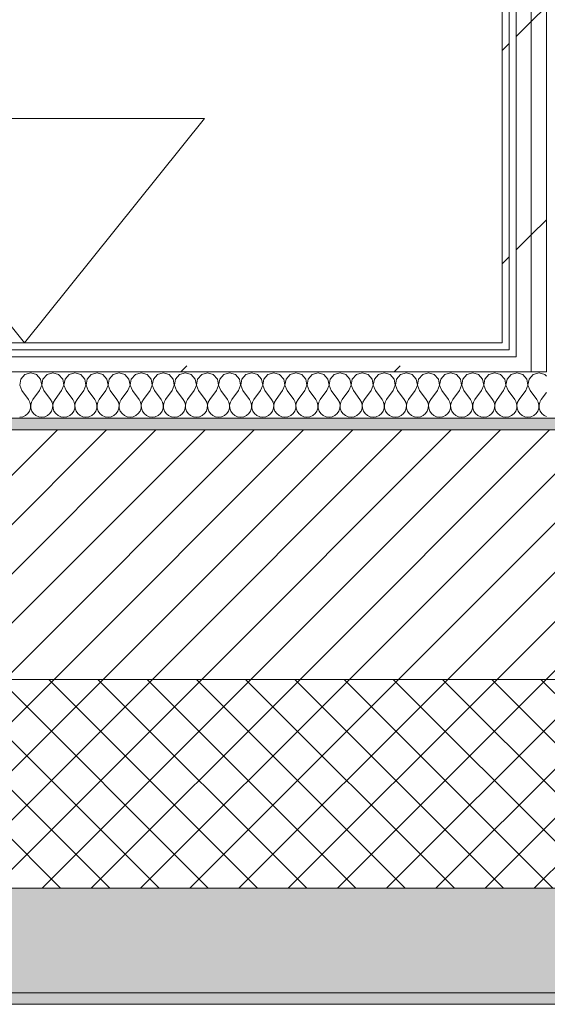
# Model space of a CAD drawing. Header units: millimetres. Extents: x -30280 to 22128, y -17757 to 4746.
# Tile 49 of 171: x -16552 to -16098, y -1699 to -851. Entities that reach past the tile are written whole.
import ezdxf

# ---------------------------------------------------------------- set-up
doc = ezdxf.new("R2010")
doc.units = ezdxf.units.MM
doc.header["$MEASUREMENT"] = 0
doc.linetypes.add('Wipeout_Contour', pattern=[1000, 0, -1000])
doc.layers.add('12_FAÇ_Façana', color=7, linetype='Continuous')
doc.layers.add('Nuevo_08_E_Envans secs', color=7, linetype='Continuous')
for name, color, linetype, lineweight, true_color in [('12_FAÇ_Façana_Pluma_Nº__102', 7, 'Continuous', 5, 0xcccccc), ('12_FAÇ_Façana_Pluma_Nº__174', 7, 'Continuous', 13, 0xe4ad2c), ('12_FAÇ_Façana_Pluma_Nº__176', 7, 'Continuous', 15, 0x93a0c6), ('Nuevo_08_E_Envans secs_Pluma_Nº__102', 7, 'Continuous', 5, 0xcccccc), ('Nuevo_08_E_Envans secs_Pluma_Nº__171', 171, 'Continuous', 13, 0xaaaaff), ('Nuevo_08_E_Envans secs_Pluma_Nº__177', 7, 'Continuous', 15, 0xf7e046)]:
    doc.layers.add(name, color=color, linetype=linetype, lineweight=lineweight, true_color=true_color)
for name, color, linetype, lineweight in [('12_FAÇ_Façana_Pluma_Nº__2', 8, 'Continuous', 5), ('12_FAÇ_Façana_Pluma_Nº__7', 7, 'Continuous', 5), ('Nuevo_01_2D_Acabats_Pluma_Nº__20', 1, 'Continuous', 5), ('Nuevo_08_E_Envans secs_Pluma_Nº__1', 7, 'Continuous', 5)]:
    doc.layers.add(name, color=color, linetype=linetype, lineweight=lineweight)
pattern_1 = [(45, (0, 0), (-183.8478, 183.8478), [195, -65]), (45, (7e-14, 183.85), (-183.8478, 183.8478), [195, -65])]

# ---------------------------------------------------------------- blocks, each defined once
blk = doc.blocks.new('Muro_12_1', base_point=(-16936.43, -1193.98))
at = {"layer": '12_FAÇ_Façana_Pluma_Nº__102', "linetype": 'Continuous', "lineweight": 0, "true_color": 0xe5e5e5}
for points in [[(-16936.43, -1688.98), (-14135.93, -1688.98), (-14135.93, -1598.98), (-16936.43, -1598.98)], [(-16936.43, -1698.98), (-14135.93, -1698.98), (-14135.93, -1688.98), (-16936.43, -1688.98)]]:
    blk.add_hatch(color=254, dxfattribs=at).paths.add_polyline_path(points)
at = {"layer": '12_FAÇ_Façana_Pluma_Nº__174', "linetype": 'Continuous', "lineweight": 13, "true_color": 0xe4ad2c}
h = blk.add_hatch(dxfattribs=at)
h.set_pattern_fill('SATE_Aislamiento_0001', color=42, style=0, pattern_type=2)
h.set_pattern_definition([(45, (0, 0), (-21.213203, 21.213203), []), (135, (0, 0), (21.213203, 21.213203), [])])
h.paths.add_polyline_path([(-16936.43, -1598.98), (-14135.93, -1598.98), (-14135.93, -1418.98), (-16936.43, -1418.98)])
at = {"layer": '12_FAÇ_Façana_Pluma_Nº__176', "linetype": 'Continuous', "lineweight": 0, "true_color": 0x495063}
blk.add_hatch(color=251, dxfattribs=at).paths.add_polyline_path([(-14135.93, -1193.98), (-16936.43, -1193.98), (-16936.43, -1203.98), (-14135.93, -1203.98)])
at = {"layer": '12_FAÇ_Façana_Pluma_Nº__2', "linetype": 'Continuous', "lineweight": 5}
h = blk.add_hatch(dxfattribs=at)
h.set_pattern_fill('Ceramic_0001', color=8, style=0, pattern_type=2)
h.set_pattern_definition([(45, (0, 0), (-21.213203, 21.213203), [])])
h.paths.add_polyline_path([(-16936.43, -1418.98), (-14135.93, -1418.98), (-14135.93, -1203.98), (-16936.43, -1203.98)])
at = {"layer": '12_FAÇ_Façana_Pluma_Nº__7', "color": 7, "linetype": 'Continuous', "lineweight": 5}
for p, q in [((-14135.93, -1203.98), (-16936.43, -1203.98)), ((-16936.43, -1418.98), (-14135.93, -1418.98)), ((-16936.43, -1598.98), (-14135.93, -1598.98)), ((-16936.43, -1688.98), (-14135.93, -1688.98))]:
    blk.add_line(p, q, dxfattribs=at)
at = {"layer": '12_FAÇ_Façana_Pluma_Nº__7', "color": 7, "linetype": 'Continuous', "lineweight": 5, "flags": 128}
for points in [[(-14135.93, -1193.98), (-16936.43, -1193.98)], [(-16936.43, -1698.98), (-14135.93, -1698.98)]]:
    blk.add_lwpolyline(points, dxfattribs=at)
blk = doc.blocks.new('Muro_71_1', base_point=(-16136.43, -1128.98))
at = {"layer": 'Nuevo_08_E_Envans secs_Pluma_Nº__1', "color": 7, "linetype": 'Continuous', "lineweight": 5, "flags": 128}
blk.add_lwpolyline([(-16028.43, -1193.98), (-16098.43, -1193.98)], dxfattribs=at)
at = {"color": 254, "linetype": 'Wipeout_Contour', "lineweight": 0, "ltscale": 64692.595851}
blk.add_wipeout([(-16136.43, -1128.98), (-16136.43, -1134.98), (-16130.43, -1134.98), (-16130.43, -1131.65)], dxfattribs=at).dxf.layer = 'Nuevo_08_E_Envans secs'
at = {"color": 254, "linetype": 'Wipeout_Contour', "lineweight": 0, "ltscale": 48490.996914}
blk.add_wipeout([(-16124.43, -1134.98), (-16122.95, -1134.98), (-16124.43, -1134.32)], dxfattribs=at).dxf.layer = 'Nuevo_08_E_Envans secs'
at = {"color": 254, "linetype": 'Wipeout_Contour', "lineweight": 0, "ltscale": 48452.87072}
blk.add_wipeout([(-16111.43, -1140.98), (-16109.48, -1140.98), (-16111.43, -1140.11)], dxfattribs=at).dxf.layer = 'Nuevo_08_E_Envans secs'
at = {"layer": 'Nuevo_08_E_Envans secs_Pluma_Nº__171', "linetype": 'Continuous', "lineweight": 13, "true_color": 0xaaaaff}
h = blk.add_hatch(dxfattribs=at)
h.set_pattern_fill('Panellat_HPL_0001', color=161, style=0, pattern_type=2)
h.set_pattern_definition(pattern_1)
h.paths.add_polyline_path([(-16136.43, -1128.98), (-16136.43, -1134.98), (-16130.43, -1134.98), (-16130.43, -1131.65)])
at = {"layer": 'Nuevo_08_E_Envans secs_Pluma_Nº__177', "linetype": 'Continuous', "lineweight": 15, "true_color": 0xf7e046}
h = blk.add_hatch(dxfattribs=at)
h.set_pattern_fill('Panellat_HPL_0001', color=53, style=0, pattern_type=2)
h.set_pattern_definition(pattern_1)
h.paths.add_polyline_path([(-16124.43, -1134.98), (-16122.95, -1134.98), (-16124.43, -1134.32)])
h = blk.add_hatch(dxfattribs=at)
h.set_pattern_fill('Panellat_HPL_0001', color=53, style=0, pattern_type=2)
h.set_pattern_definition(pattern_1)
h.paths.add_polyline_path([(-16111.43, -1140.98), (-16109.48, -1140.98), (-16111.43, -1140.11)])
at = {"color": 254, "linetype": 'Wipeout_Contour', "lineweight": 0, "ltscale": 48516.311401}
blk.add_wipeout([(-16136.43, -1128.98), (-16130.43, -1131.65), (-16130.43, -1128.98)], dxfattribs=at).dxf.layer = 'Nuevo_08_E_Envans secs'
at = {"color": 254, "linetype": 'Wipeout_Contour', "lineweight": 0, "ltscale": 80795.070388}
blk.add_wipeout([(-16124.43, -1140.98), (-16111.43, -1140.98), (-16111.43, -1140.11), (-16122.95, -1134.98), (-16124.43, -1134.98)], dxfattribs=at).dxf.layer = 'Nuevo_08_E_Envans secs'
at = {"layer": 'Nuevo_08_E_Envans secs_Pluma_Nº__171', "linetype": 'Continuous', "lineweight": 13, "true_color": 0xaaaaff}
h = blk.add_hatch(dxfattribs=at)
h.set_pattern_fill('Panellat_HPL_0001', color=161, style=0, pattern_type=2)
h.set_pattern_definition(pattern_1)
h.paths.add_polyline_path([(-16136.43, -1128.98), (-16130.43, -1131.65), (-16130.43, -1128.98)])
at = {"layer": 'Nuevo_08_E_Envans secs_Pluma_Nº__177', "linetype": 'Continuous', "lineweight": 15, "true_color": 0xf7e046}
h = blk.add_hatch(dxfattribs=at)
h.set_pattern_fill('Panellat_HPL_0001', color=53, style=0, pattern_type=2)
h.set_pattern_definition(pattern_1)
h.paths.add_polyline_path([(-16124.43, -1140.98), (-16111.43, -1140.98), (-16111.43, -1140.11), (-16122.95, -1134.98), (-16124.43, -1134.98)])
at = {"layer": 'Nuevo_08_E_Envans secs_Pluma_Nº__1', "color": 7, "linetype": 'Continuous', "lineweight": 5}
blk.add_line((-16136.43, -1134.98), (-16130.43, -1134.98), dxfattribs=at)
at = {"color": 254, "linetype": 'Wipeout_Contour', "lineweight": 0, "ltscale": 64762.135973}
blk.add_wipeout([(-16130.43, -1128.98), (-16130.43, 1554.85), (-16136.43, 1554.85), (-16136.43, -1128.98)], dxfattribs=at).dxf.layer = 'Nuevo_08_E_Envans secs'
at = {"color": 254, "linetype": 'Wipeout_Contour', "lineweight": 0, "ltscale": 80732.862526}
blk.add_wipeout([(-16111.43, -1153.98), (-16098.43, -1153.98), (-16098.43, -1145.89), (-16109.48, -1140.98), (-16111.43, -1140.98)], dxfattribs=at).dxf.layer = 'Nuevo_08_E_Envans secs'
at = {"layer": 'Nuevo_08_E_Envans secs_Pluma_Nº__171', "linetype": 'Continuous', "lineweight": 13, "true_color": 0xaaaaff}
h = blk.add_hatch(dxfattribs=at)
h.set_pattern_fill('Panellat_HPL_0001', color=161, style=0, pattern_type=2)
h.set_pattern_definition(pattern_1)
h.paths.add_polyline_path([(-16130.43, -1128.98), (-16130.43, 1554.85), (-16136.43, 1554.85), (-16136.43, -1128.98)])
at = {"layer": 'Nuevo_08_E_Envans secs_Pluma_Nº__177', "linetype": 'Continuous', "lineweight": 15, "true_color": 0xf7e046}
h = blk.add_hatch(dxfattribs=at)
h.set_pattern_fill('Panellat_HPL_0001', color=53, style=0, pattern_type=2)
h.set_pattern_definition(pattern_1)
h.paths.add_polyline_path([(-16111.43, -1153.98), (-16098.43, -1153.98), (-16098.43, -1145.89), (-16109.48, -1140.98), (-16111.43, -1140.98)])
at = {"layer": 'Nuevo_08_E_Envans secs_Pluma_Nº__1', "color": 7, "linetype": 'Continuous', "lineweight": 5}
for p, q in [((-16130.43, -1128.98), (-16130.43, 1554.85)), ((-16130.43, -1131.65), (-16130.43, -1128.98)), ((-16130.43, -1134.98), (-16130.43, -1131.65))]:
    blk.add_line(p, q, dxfattribs=at)
at = {"layer": 'Nuevo_08_E_Envans secs_Pluma_Nº__1', "color": 7, "linetype": 'Continuous', "lineweight": 5, "flags": 128}
blk.add_lwpolyline([(-16136.43, 1554.85), (-16136.43, -1128.98)], dxfattribs=at)
at = {"color": 254, "linetype": 'Wipeout_Contour', "lineweight": 0, "ltscale": 64634.907415}
blk.add_wipeout([(-16124.43, -1153.98), (-16111.43, -1153.98), (-16111.43, -1140.98), (-16124.43, -1140.98)], dxfattribs=at).dxf.layer = 'Nuevo_08_E_Envans secs'
at = {"layer": 'Nuevo_08_E_Envans secs_Pluma_Nº__177', "linetype": 'Continuous', "lineweight": 15, "true_color": 0xf7e046}
h = blk.add_hatch(dxfattribs=at)
h.set_pattern_fill('Panellat_HPL_0001', color=53, style=0, pattern_type=2)
h.set_pattern_definition(pattern_1)
h.paths.add_polyline_path([(-16124.43, -1153.98), (-16111.43, -1153.98), (-16111.43, -1140.98), (-16124.43, -1140.98)])
at = {"layer": 'Nuevo_08_E_Envans secs_Pluma_Nº__1', "color": 7, "linetype": 'Continuous', "lineweight": 5}
for p, q in [((-16124.43, -1153.98), (-16111.43, -1153.98)), ((-16111.43, -1153.98), (-16098.43, -1153.98))]:
    blk.add_line(p, q, dxfattribs=at)
at = {"color": 254, "linetype": 'Wipeout_Contour', "lineweight": 0, "ltscale": 64650.512803}
blk.add_wipeout([(-16098.43, -1145.89), (-16098.43, 1554.85), (-16111.43, 1554.85), (-16111.43, -1140.11)], dxfattribs=at).dxf.layer = 'Nuevo_08_E_Envans secs'
at = {"layer": 'Nuevo_08_E_Envans secs_Pluma_Nº__177', "linetype": 'Continuous', "lineweight": 15, "true_color": 0xf7e046}
h = blk.add_hatch(dxfattribs=at)
h.set_pattern_fill('Panellat_HPL_0001', color=53, style=0, pattern_type=2)
h.set_pattern_definition(pattern_1)
h.paths.add_polyline_path([(-16098.43, -1145.89), (-16098.43, 1554.85), (-16111.43, 1554.85), (-16111.43, -1140.11)])
at = {"layer": 'Nuevo_08_E_Envans secs_Pluma_Nº__1', "color": 7, "linetype": 'Continuous', "lineweight": 5}
for p, q in [((-16098.43, -1145.89), (-16098.43, 1554.85)), ((-16098.43, -1153.98), (-16098.43, -1145.89))]:
    blk.add_line(p, q, dxfattribs=at)
at = {"color": 254, "linetype": 'Wipeout_Contour', "lineweight": 0, "ltscale": 64701.510661}
blk.add_wipeout([(-16111.43, -1140.11), (-16111.43, 1554.85), (-16124.43, 1554.85), (-16124.43, -1134.32)], dxfattribs=at).dxf.layer = 'Nuevo_08_E_Envans secs'
at = {"layer": 'Nuevo_08_E_Envans secs_Pluma_Nº__177', "linetype": 'Continuous', "lineweight": 15, "true_color": 0xf7e046}
h = blk.add_hatch(dxfattribs=at)
h.set_pattern_fill('Panellat_HPL_0001', color=53, style=0, pattern_type=2)
h.set_pattern_definition(pattern_1)
h.paths.add_polyline_path([(-16111.43, -1140.11), (-16111.43, 1554.85), (-16124.43, 1554.85), (-16124.43, -1134.32)])
at = {"layer": 'Nuevo_08_E_Envans secs_Pluma_Nº__1', "color": 7, "linetype": 'Continuous', "lineweight": 5}
for p, q in [((-16124.43, -1134.32), (-16124.43, 1554.85)), ((-16111.43, -1140.11), (-16111.43, 1554.85)), ((-16124.43, -1134.98), (-16124.43, -1134.32)), ((-16124.43, -1140.98), (-16124.43, -1134.98)), ((-16130.43, -1140.98), (-16124.43, -1140.98)), ((-16111.43, -1140.98), (-16111.43, -1140.11)), ((-16111.43, -1153.98), (-16111.43, -1140.98))]:
    blk.add_line(p, q, dxfattribs=at)
blk = doc.blocks.new('*X438')
at = {"layer": 'Nuevo_08_E_Envans secs_Pluma_Nº__102', "color": 254, "linetype": 'Continuous', "lineweight": 5, "true_color": 0xcccccc}
for p, q in [((-16551.38, -1160.19), (-16552.34, -1165.31)), ((-16547.86, -1156.35), (-16551.38, -1160.19)), ((-16542.86, -1154.93), (-16547.86, -1156.35)), ((-16537.85, -1156.35), (-16542.86, -1154.93)), ((-16534.34, -1160.19), (-16537.85, -1156.35)), ((-16533.37, -1165.31), (-16534.34, -1160.19)), ((-16532.33, -1160.19), (-16533.29, -1165.31)), ((-16528.82, -1156.35), (-16532.33, -1160.19)), ((-16523.81, -1154.93), (-16528.82, -1156.35)), ((-16518.8, -1156.35), (-16523.81, -1154.93)), ((-16515.29, -1160.19), (-16518.8, -1156.35)), ((-16514.32, -1165.31), (-16515.29, -1160.19)), ((-16513.28, -1160.19), (-16514.25, -1165.31)), ((-16509.77, -1156.35), (-16513.28, -1160.19)), ((-16504.76, -1154.93), (-16509.77, -1156.35)), ((-16499.75, -1156.35), (-16504.76, -1154.93)), ((-16496.24, -1160.19), (-16499.75, -1156.35)), ((-16495.28, -1165.31), (-16496.24, -1160.19)), ((-16494.23, -1160.19), (-16495.2, -1165.31)), ((-16490.72, -1156.35), (-16494.23, -1160.19)), ((-16485.71, -1154.93), (-16490.72, -1156.35)), ((-16480.71, -1156.35), (-16485.71, -1154.93)), ((-16477.2, -1160.19), (-16480.71, -1156.35)), ((-16476.23, -1165.31), (-16477.2, -1160.19)), ((-16475.19, -1160.19), (-16476.15, -1165.31)), ((-16471.67, -1156.35), (-16475.19, -1160.19)), ((-16466.67, -1154.93), (-16471.67, -1156.35)), ((-16461.66, -1156.35), (-16466.67, -1154.93)), ((-16458.15, -1160.19), (-16461.66, -1156.35)), ((-16457.18, -1165.31), (-16458.15, -1160.19)), ((-16456.14, -1160.19), (-16457.1, -1165.31)), ((-16452.63, -1156.35), (-16456.14, -1160.19)), ((-16447.62, -1154.93), (-16452.63, -1156.35)), ((-16442.61, -1156.35), (-16447.62, -1154.93)), ((-16439.1, -1160.19), (-16442.61, -1156.35)), ((-16438.13, -1165.31), (-16439.1, -1160.19)), ((-16437.09, -1160.19), (-16438.06, -1165.31)), ((-16433.58, -1156.35), (-16437.09, -1160.19)), ((-16428.57, -1154.93), (-16433.58, -1156.35)), ((-16423.56, -1156.35), (-16428.57, -1154.93)), ((-16420.05, -1160.19), (-16423.56, -1156.35)), ((-16419.09, -1165.31), (-16420.05, -1160.19)), ((-16418.04, -1160.19), (-16419.01, -1165.31)), ((-16414.53, -1156.35), (-16418.04, -1160.19)), ((-16409.52, -1154.93), (-16414.53, -1156.35)), ((-16404.52, -1156.35), (-16409.52, -1154.93)), ((-16401.01, -1160.19), (-16404.52, -1156.35)), ((-16400.04, -1165.31), (-16401.01, -1160.19)), ((-16398.99, -1160.19), (-16399.96, -1165.31)), ((-16395.48, -1156.35), (-16398.99, -1160.19)), ((-16390.48, -1154.93), (-16395.48, -1156.35)), ((-16385.47, -1156.35), (-16390.48, -1154.93)), ((-16381.96, -1160.19), (-16385.47, -1156.35)), ((-16380.99, -1165.31), (-16381.96, -1160.19)), ((-16379.95, -1160.19), (-16380.91, -1165.31)), ((-16376.44, -1156.35), (-16379.95, -1160.19)), ((-16371.43, -1154.93), (-16376.44, -1156.35)), ((-16366.42, -1156.35), (-16371.43, -1154.93)), ((-16362.91, -1160.19), (-16366.42, -1156.35)), ((-16361.94, -1165.31), (-16362.91, -1160.19)), ((-16360.9, -1160.19), (-16361.87, -1165.31)), ((-16357.39, -1156.35), (-16360.9, -1160.19)), ((-16352.38, -1154.93), (-16357.39, -1156.35)), ((-16347.37, -1156.35), (-16352.38, -1154.93)), ((-16343.86, -1160.19), (-16347.37, -1156.35)), ((-16342.9, -1165.31), (-16343.86, -1160.19)), ((-16341.85, -1160.19), (-16342.82, -1165.31)), ((-16338.34, -1156.35), (-16341.85, -1160.19)), ((-16333.33, -1154.93), (-16338.34, -1156.35)), ((-16328.33, -1156.35), (-16333.33, -1154.93)), ((-16324.81, -1160.19), (-16328.33, -1156.35)), ((-16323.85, -1165.31), (-16324.81, -1160.19)), ((-16322.8, -1160.19), (-16323.77, -1165.31)), ((-16319.29, -1156.35), (-16322.8, -1160.19)), ((-16314.29, -1154.93), (-16319.29, -1156.35)), ((-16309.28, -1156.35), (-16314.29, -1154.93)), ((-16305.77, -1160.19), (-16309.28, -1156.35)), ((-16304.8, -1165.31), (-16305.77, -1160.19)), ((-16303.76, -1160.19), (-16304.72, -1165.31)), ((-16300.25, -1156.35), (-16303.76, -1160.19)), ((-16295.24, -1154.93), (-16300.25, -1156.35)), ((-16290.23, -1156.35), (-16295.24, -1154.93)), ((-16286.72, -1160.19), (-16290.23, -1156.35)), ((-16285.75, -1165.31), (-16286.72, -1160.19)), ((-16284.71, -1160.19), (-16285.68, -1165.31)), ((-16281.2, -1156.35), (-16284.71, -1160.19)), ((-16276.19, -1154.93), (-16281.2, -1156.35)), ((-16271.18, -1156.35), (-16276.19, -1154.93)), ((-16267.67, -1160.19), (-16271.18, -1156.35)), ((-16266.71, -1165.31), (-16267.67, -1160.19)), ((-16265.66, -1160.19), (-16266.63, -1165.31)), ((-16262.15, -1156.35), (-16265.66, -1160.19)), ((-16257.14, -1154.93), (-16262.15, -1156.35)), ((-16252.14, -1156.35), (-16257.14, -1154.93)), ((-16248.62, -1160.19), (-16252.14, -1156.35)), ((-16247.66, -1165.31), (-16248.62, -1160.19)), ((-16246.61, -1160.19), (-16247.58, -1165.31)), ((-16243.1, -1156.35), (-16246.61, -1160.19)), ((-16238.1, -1154.93), (-16243.1, -1156.35)), ((-16233.09, -1156.35), (-16238.1, -1154.93)), ((-16229.58, -1160.19), (-16233.09, -1156.35)), ((-16228.61, -1165.31), (-16229.58, -1160.19)), ((-16227.57, -1160.19), (-16228.53, -1165.31)), ((-16224.05, -1156.35), (-16227.57, -1160.19)), ((-16219.05, -1154.93), (-16224.05, -1156.35)), ((-16214.04, -1156.35), (-16219.05, -1154.93)), ((-16210.53, -1160.19), (-16214.04, -1156.35)), ((-16209.56, -1165.31), (-16210.53, -1160.19)), ((-16208.52, -1160.19), (-16209.49, -1165.31)), ((-16205.01, -1156.35), (-16208.52, -1160.19)), ((-16200, -1154.93), (-16205.01, -1156.35)), ((-16194.99, -1156.35), (-16200, -1154.93)), ((-16191.48, -1160.19), (-16194.99, -1156.35)), ((-16190.51, -1165.31), (-16191.48, -1160.19)), ((-16189.47, -1160.19), (-16190.44, -1165.31)), ((-16185.96, -1156.35), (-16189.47, -1160.19)), ((-16180.95, -1154.93), (-16185.96, -1156.35)), ((-16175.95, -1156.35), (-16180.95, -1154.93)), ((-16172.43, -1160.19), (-16175.95, -1156.35)), ((-16171.47, -1165.31), (-16172.43, -1160.19)), ((-16170.42, -1160.19), (-16171.39, -1165.31)), ((-16166.91, -1156.35), (-16170.42, -1160.19)), ((-16161.9, -1154.93), (-16166.91, -1156.35)), ((-16156.9, -1156.35), (-16161.9, -1154.93)), ((-16153.39, -1160.19), (-16156.9, -1156.35)), ((-16152.42, -1165.31), (-16153.39, -1160.19)), ((-16151.38, -1160.19), (-16152.34, -1165.31)), ((-16147.86, -1156.35), (-16151.38, -1160.19)), ((-16142.86, -1154.93), (-16147.86, -1156.35)), ((-16137.85, -1156.35), (-16142.86, -1154.93)), ((-16134.34, -1160.19), (-16137.85, -1156.35)), ((-16133.37, -1165.31), (-16134.34, -1160.19)), ((-16132.33, -1160.19), (-16133.29, -1165.31)), ((-16128.82, -1156.35), (-16132.33, -1160.19)), ((-16123.81, -1154.93), (-16128.82, -1156.35)), ((-16118.8, -1156.35), (-16123.81, -1154.93)), ((-16115.29, -1160.19), (-16118.8, -1156.35)), ((-16114.32, -1165.31), (-16115.29, -1160.19)), ((-16113.28, -1160.19), (-16114.25, -1165.31)), ((-16109.77, -1156.35), (-16113.28, -1160.19)), ((-16104.76, -1154.93), (-16109.77, -1156.35)), ((-16099.75, -1156.35), (-16104.76, -1154.93)), ((-16098.43, -1157.8), (-16099.75, -1156.35)), ((-16552.34, -1165.31), (-16550.48, -1170.17)), ((-16550.48, -1170.17), (-16544.76, -1177.79)), ((-16535.24, -1170.17), (-16540.95, -1177.79)), ((-16535.24, -1170.17), (-16533.37, -1165.31)), ((-16533.29, -1165.31), (-16531.43, -1170.17)), ((-16531.43, -1170.17), (-16525.71, -1177.79)), ((-16516.19, -1170.17), (-16521.9, -1177.79)), ((-16516.19, -1170.17), (-16514.32, -1165.31)), ((-16514.25, -1165.31), (-16512.38, -1170.17)), ((-16512.38, -1170.17), (-16506.67, -1177.79)), ((-16497.14, -1170.17), (-16502.86, -1177.79)), ((-16497.14, -1170.17), (-16495.28, -1165.31)), ((-16495.2, -1165.31), (-16493.33, -1170.17)), ((-16493.33, -1170.17), (-16487.62, -1177.79)), ((-16478.1, -1170.17), (-16483.81, -1177.79)), ((-16478.1, -1170.17), (-16476.23, -1165.31)), ((-16476.15, -1165.31), (-16474.29, -1170.17)), ((-16474.29, -1170.17), (-16468.57, -1177.79)), ((-16459.05, -1170.17), (-16464.76, -1177.79)), ((-16459.05, -1170.17), (-16457.18, -1165.31)), ((-16457.1, -1165.31), (-16455.24, -1170.17)), ((-16455.24, -1170.17), (-16449.52, -1177.79)), ((-16440, -1170.17), (-16445.71, -1177.79)), ((-16440, -1170.17), (-16438.13, -1165.31)), ((-16438.06, -1165.31), (-16436.19, -1170.17)), ((-16436.19, -1170.17), (-16430.48, -1177.79)), ((-16420.95, -1170.17), (-16426.67, -1177.79)), ((-16420.95, -1170.17), (-16419.09, -1165.31)), ((-16419.01, -1165.31), (-16417.14, -1170.17)), ((-16417.14, -1170.17), (-16411.43, -1177.79)), ((-16401.9, -1170.17), (-16407.62, -1177.79)), ((-16401.9, -1170.17), (-16400.04, -1165.31)), ((-16399.96, -1165.31), (-16398.1, -1170.17)), ((-16398.1, -1170.17), (-16392.38, -1177.79)), ((-16382.86, -1170.17), (-16388.57, -1177.79)), ((-16382.86, -1170.17), (-16380.99, -1165.31)), ((-16380.91, -1165.31), (-16379.05, -1170.17)), ((-16379.05, -1170.17), (-16373.33, -1177.79)), ((-16363.81, -1170.17), (-16369.52, -1177.79)), ((-16363.81, -1170.17), (-16361.94, -1165.31)), ((-16361.87, -1165.31), (-16360, -1170.17)), ((-16360, -1170.17), (-16354.29, -1177.79)), ((-16344.76, -1170.17), (-16350.48, -1177.79)), ((-16344.76, -1170.17), (-16342.9, -1165.31)), ((-16342.82, -1165.31), (-16340.95, -1170.17)), ((-16340.95, -1170.17), (-16335.24, -1177.79)), ((-16325.71, -1170.17), (-16331.43, -1177.79)), ((-16325.71, -1170.17), (-16323.85, -1165.31)), ((-16323.77, -1165.31), (-16321.9, -1170.17)), ((-16321.9, -1170.17), (-16316.19, -1177.79)), ((-16306.67, -1170.17), (-16312.38, -1177.79)), ((-16306.67, -1170.17), (-16304.8, -1165.31)), ((-16304.72, -1165.31), (-16302.86, -1170.17)), ((-16302.86, -1170.17), (-16297.14, -1177.79)), ((-16287.62, -1170.17), (-16293.33, -1177.79)), ((-16287.62, -1170.17), (-16285.75, -1165.31)), ((-16285.68, -1165.31), (-16283.81, -1170.17)), ((-16283.81, -1170.17), (-16278.1, -1177.79)), ((-16268.57, -1170.17), (-16274.29, -1177.79)), ((-16268.57, -1170.17), (-16266.71, -1165.31)), ((-16266.63, -1165.31), (-16264.76, -1170.17)), ((-16264.76, -1170.17), (-16259.05, -1177.79)), ((-16249.52, -1170.17), (-16255.24, -1177.79)), ((-16249.52, -1170.17), (-16247.66, -1165.31)), ((-16247.58, -1165.31), (-16245.71, -1170.17)), ((-16245.71, -1170.17), (-16240, -1177.79)), ((-16230.48, -1170.17), (-16236.19, -1177.79)), ((-16230.48, -1170.17), (-16228.61, -1165.31)), ((-16228.53, -1165.31), (-16226.67, -1170.17)), ((-16226.67, -1170.17), (-16220.95, -1177.79)), ((-16211.43, -1170.17), (-16217.14, -1177.79)), ((-16211.43, -1170.17), (-16209.56, -1165.31)), ((-16209.49, -1165.31), (-16207.62, -1170.17)), ((-16207.62, -1170.17), (-16201.9, -1177.79)), ((-16192.38, -1170.17), (-16198.1, -1177.79)), ((-16192.38, -1170.17), (-16190.51, -1165.31)), ((-16190.44, -1165.31), (-16188.57, -1170.17)), ((-16188.57, -1170.17), (-16182.86, -1177.79)), ((-16173.33, -1170.17), (-16179.05, -1177.79)), ((-16173.33, -1170.17), (-16171.47, -1165.31)), ((-16171.39, -1165.31), (-16169.52, -1170.17)), ((-16169.52, -1170.17), (-16163.81, -1177.79)), ((-16154.29, -1170.17), (-16160, -1177.79)), ((-16154.29, -1170.17), (-16152.42, -1165.31)), ((-16152.34, -1165.31), (-16150.48, -1170.17)), ((-16150.48, -1170.17), (-16144.76, -1177.79)), ((-16135.24, -1170.17), (-16140.95, -1177.79)), ((-16135.24, -1170.17), (-16133.37, -1165.31)), ((-16133.29, -1165.31), (-16131.43, -1170.17)), ((-16131.43, -1170.17), (-16125.71, -1177.79)), ((-16116.19, -1170.17), (-16121.9, -1177.79)), ((-16116.19, -1170.17), (-16114.32, -1165.31)), ((-16114.25, -1165.31), (-16112.38, -1170.17)), ((-16112.38, -1170.17), (-16106.67, -1177.79)), ((-16543.49, -1180.08), (-16544.76, -1177.79)), ((-16540.95, -1177.79), (-16542.22, -1180.08)), ((-16524.44, -1180.08), (-16525.71, -1177.79)), ((-16521.9, -1177.79), (-16523.18, -1180.08)), ((-16505.4, -1180.08), (-16506.67, -1177.79)), ((-16502.86, -1177.79), (-16504.13, -1180.08)), ((-16486.35, -1180.08), (-16487.62, -1177.79)), ((-16483.81, -1177.79), (-16485.08, -1180.08)), ((-16467.3, -1180.08), (-16468.57, -1177.79)), ((-16464.76, -1177.79), (-16466.03, -1180.08)), ((-16448.25, -1180.08), (-16449.52, -1177.79)), ((-16445.71, -1177.79), (-16446.99, -1180.08)), ((-16429.2, -1180.08), (-16430.48, -1177.79)), ((-16426.67, -1177.79), (-16427.94, -1180.08)), ((-16410.16, -1180.08), (-16411.43, -1177.79)), ((-16407.62, -1177.79), (-16408.89, -1180.08)), ((-16391.11, -1180.08), (-16392.38, -1177.79)), ((-16388.57, -1177.79), (-16389.84, -1180.08)), ((-16372.06, -1180.08), (-16373.33, -1177.79)), ((-16369.52, -1177.79), (-16370.8, -1180.08)), ((-16353.01, -1180.08), (-16354.29, -1177.79)), ((-16350.48, -1177.79), (-16351.75, -1180.08)), ((-16333.97, -1180.08), (-16335.24, -1177.79)), ((-16331.43, -1177.79), (-16332.7, -1180.08)), ((-16314.92, -1180.08), (-16316.19, -1177.79)), ((-16312.38, -1177.79), (-16313.65, -1180.08)), ((-16295.87, -1180.08), (-16297.14, -1177.79)), ((-16293.33, -1177.79), (-16294.6, -1180.08)), ((-16276.82, -1180.08), (-16278.1, -1177.79)), ((-16274.29, -1177.79), (-16275.56, -1180.08)), ((-16257.78, -1180.08), (-16259.05, -1177.79)), ((-16255.24, -1177.79), (-16256.51, -1180.08)), ((-16238.73, -1180.08), (-16240, -1177.79)), ((-16236.19, -1177.79), (-16237.46, -1180.08)), ((-16219.68, -1180.08), (-16220.95, -1177.79)), ((-16217.14, -1177.79), (-16218.41, -1180.08)), ((-16200.63, -1180.08), (-16201.9, -1177.79)), ((-16198.1, -1177.79), (-16199.37, -1180.08)), ((-16181.59, -1180.08), (-16182.86, -1177.79)), ((-16179.05, -1177.79), (-16180.32, -1180.08)), ((-16162.54, -1180.08), (-16163.81, -1177.79)), ((-16160, -1177.79), (-16161.27, -1180.08)), ((-16143.49, -1180.08), (-16144.76, -1177.79)), ((-16140.95, -1177.79), (-16142.22, -1180.08)), ((-16124.44, -1180.08), (-16125.71, -1177.79)), ((-16121.9, -1177.79), (-16123.18, -1180.08)), ((-16105.4, -1180.08), (-16106.67, -1177.79)), ((-16102.86, -1177.79), (-16104.13, -1180.08)), ((-16098.43, -1171.88), (-16102.86, -1177.79)), ((-16545.35, -1189.92), (-16543.86, -1187.76)), ((-16543.86, -1187.76), (-16543.02, -1185.27)), ((-16542.9, -1182.64), (-16543.49, -1180.08)), ((-16543.02, -1185.27), (-16542.9, -1182.64)), ((-16542.22, -1180.08), (-16542.82, -1182.64)), ((-16542.82, -1182.64), (-16542.69, -1185.27)), ((-16542.69, -1185.27), (-16541.85, -1187.76)), ((-16541.85, -1187.76), (-16540.36, -1189.92)), ((-16526.3, -1189.92), (-16524.81, -1187.76)), ((-16524.81, -1187.76), (-16523.98, -1185.27)), ((-16523.85, -1182.64), (-16524.44, -1180.08)), ((-16523.98, -1185.27), (-16523.85, -1182.64)), ((-16523.18, -1180.08), (-16523.77, -1182.64)), ((-16523.77, -1182.64), (-16523.64, -1185.27)), ((-16523.64, -1185.27), (-16522.8, -1187.76)), ((-16522.8, -1187.76), (-16521.32, -1189.92)), ((-16507.26, -1189.92), (-16505.77, -1187.76)), ((-16505.77, -1187.76), (-16504.93, -1185.27)), ((-16504.8, -1182.64), (-16505.4, -1180.08)), ((-16504.93, -1185.27), (-16504.8, -1182.64)), ((-16504.13, -1180.08), (-16504.72, -1182.64)), ((-16504.72, -1182.64), (-16504.6, -1185.27)), ((-16504.6, -1185.27), (-16503.76, -1187.76)), ((-16503.76, -1187.76), (-16502.27, -1189.92)), ((-16488.21, -1189.92), (-16486.72, -1187.76)), ((-16486.72, -1187.76), (-16485.88, -1185.27)), ((-16485.75, -1182.64), (-16486.35, -1180.08)), ((-16485.88, -1185.27), (-16485.75, -1182.64)), ((-16485.08, -1180.08), (-16485.68, -1182.64)), ((-16485.68, -1182.64), (-16485.55, -1185.27)), ((-16485.55, -1185.27), (-16484.71, -1187.76)), ((-16484.71, -1187.76), (-16483.22, -1189.92)), ((-16469.16, -1189.92), (-16467.67, -1187.76)), ((-16467.67, -1187.76), (-16466.83, -1185.27)), ((-16466.71, -1182.64), (-16467.3, -1180.08)), ((-16466.83, -1185.27), (-16466.71, -1182.64)), ((-16466.03, -1180.08), (-16466.63, -1182.64)), ((-16466.63, -1182.64), (-16466.5, -1185.27)), ((-16466.5, -1185.27), (-16465.66, -1187.76)), ((-16465.66, -1187.76), (-16464.17, -1189.92)), ((-16450.11, -1189.92), (-16448.62, -1187.76)), ((-16448.62, -1187.76), (-16447.78, -1185.27)), ((-16447.66, -1182.64), (-16448.25, -1180.08)), ((-16447.78, -1185.27), (-16447.66, -1182.64)), ((-16446.99, -1180.08), (-16447.58, -1182.64)), ((-16447.58, -1182.64), (-16447.45, -1185.27)), ((-16447.45, -1185.27), (-16446.61, -1187.76)), ((-16446.61, -1187.76), (-16445.13, -1189.92)), ((-16431.06, -1189.92), (-16429.58, -1187.76)), ((-16429.58, -1187.76), (-16428.74, -1185.27)), ((-16428.61, -1182.64), (-16429.2, -1180.08)), ((-16428.74, -1185.27), (-16428.61, -1182.64)), ((-16427.94, -1180.08), (-16428.53, -1182.64)), ((-16428.53, -1182.64), (-16428.41, -1185.27)), ((-16428.41, -1185.27), (-16427.57, -1187.76)), ((-16427.57, -1187.76), (-16426.08, -1189.92)), ((-16412.02, -1189.92), (-16410.53, -1187.76)), ((-16410.53, -1187.76), (-16409.69, -1185.27)), ((-16409.56, -1182.64), (-16410.16, -1180.08)), ((-16409.69, -1185.27), (-16409.56, -1182.64)), ((-16408.89, -1180.08), (-16409.49, -1182.64)), ((-16409.49, -1182.64), (-16409.36, -1185.27)), ((-16409.36, -1185.27), (-16408.52, -1187.76)), ((-16408.52, -1187.76), (-16407.03, -1189.92)), ((-16392.97, -1189.92), (-16391.48, -1187.76)), ((-16391.48, -1187.76), (-16390.64, -1185.27)), ((-16390.51, -1182.64), (-16391.11, -1180.08)), ((-16390.64, -1185.27), (-16390.51, -1182.64)), ((-16389.84, -1180.08), (-16390.44, -1182.64)), ((-16390.44, -1182.64), (-16390.31, -1185.27)), ((-16390.31, -1185.27), (-16389.47, -1187.76)), ((-16389.47, -1187.76), (-16387.98, -1189.92)), ((-16373.92, -1189.92), (-16372.43, -1187.76)), ((-16372.43, -1187.76), (-16371.59, -1185.27)), ((-16371.47, -1182.64), (-16372.06, -1180.08)), ((-16371.59, -1185.27), (-16371.47, -1182.64)), ((-16370.8, -1180.08), (-16371.39, -1182.64)), ((-16371.39, -1182.64), (-16371.26, -1185.27)), ((-16371.26, -1185.27), (-16370.42, -1187.76)), ((-16370.42, -1187.76), (-16368.94, -1189.92)), ((-16354.87, -1189.92), (-16353.39, -1187.76)), ((-16353.39, -1187.76), (-16352.55, -1185.27)), ((-16352.42, -1182.64), (-16353.01, -1180.08)), ((-16352.55, -1185.27), (-16352.42, -1182.64)), ((-16351.75, -1180.08), (-16352.34, -1182.64)), ((-16352.34, -1182.64), (-16352.22, -1185.27)), ((-16352.22, -1185.27), (-16351.38, -1187.76)), ((-16351.38, -1187.76), (-16349.89, -1189.92)), ((-16335.83, -1189.92), (-16334.34, -1187.76)), ((-16334.34, -1187.76), (-16333.5, -1185.27)), ((-16333.37, -1182.64), (-16333.97, -1180.08)), ((-16333.5, -1185.27), (-16333.37, -1182.64)), ((-16332.7, -1180.08), (-16333.29, -1182.64)), ((-16333.29, -1182.64), (-16333.17, -1185.27)), ((-16333.17, -1185.27), (-16332.33, -1187.76)), ((-16332.33, -1187.76), (-16330.84, -1189.92)), ((-16316.78, -1189.92), (-16315.29, -1187.76)), ((-16315.29, -1187.76), (-16314.45, -1185.27)), ((-16314.32, -1182.64), (-16314.92, -1180.08)), ((-16314.45, -1185.27), (-16314.32, -1182.64)), ((-16313.65, -1180.08), (-16314.25, -1182.64)), ((-16314.25, -1182.64), (-16314.12, -1185.27)), ((-16314.12, -1185.27), (-16313.28, -1187.76)), ((-16313.28, -1187.76), (-16311.79, -1189.92)), ((-16297.73, -1189.92), (-16296.24, -1187.76)), ((-16296.24, -1187.76), (-16295.4, -1185.27)), ((-16295.28, -1182.64), (-16295.87, -1180.08)), ((-16295.4, -1185.27), (-16295.28, -1182.64)), ((-16294.6, -1180.08), (-16295.2, -1182.64)), ((-16295.2, -1182.64), (-16295.07, -1185.27)), ((-16295.07, -1185.27), (-16294.23, -1187.76)), ((-16294.23, -1187.76), (-16292.74, -1189.92)), ((-16278.68, -1189.92), (-16277.2, -1187.76)), ((-16277.2, -1187.76), (-16276.36, -1185.27)), ((-16276.23, -1182.64), (-16276.82, -1180.08)), ((-16276.36, -1185.27), (-16276.23, -1182.64)), ((-16275.56, -1180.08), (-16276.15, -1182.64)), ((-16276.15, -1182.64), (-16276.02, -1185.27)), ((-16276.02, -1185.27), (-16275.19, -1187.76)), ((-16275.19, -1187.76), (-16273.7, -1189.92)), ((-16259.64, -1189.92), (-16258.15, -1187.76)), ((-16258.15, -1187.76), (-16257.31, -1185.27)), ((-16257.18, -1182.64), (-16257.78, -1180.08)), ((-16257.31, -1185.27), (-16257.18, -1182.64)), ((-16256.51, -1180.08), (-16257.1, -1182.64)), ((-16257.1, -1182.64), (-16256.98, -1185.27)), ((-16256.98, -1185.27), (-16256.14, -1187.76)), ((-16256.14, -1187.76), (-16254.65, -1189.92)), ((-16240.59, -1189.92), (-16239.1, -1187.76)), ((-16239.1, -1187.76), (-16238.26, -1185.27)), ((-16238.13, -1182.64), (-16238.73, -1180.08)), ((-16238.26, -1185.27), (-16238.13, -1182.64)), ((-16237.46, -1180.08), (-16238.06, -1182.64)), ((-16238.06, -1182.64), (-16237.93, -1185.27)), ((-16237.93, -1185.27), (-16237.09, -1187.76)), ((-16237.09, -1187.76), (-16235.6, -1189.92)), ((-16221.54, -1189.92), (-16220.05, -1187.76)), ((-16220.05, -1187.76), (-16219.21, -1185.27)), ((-16219.09, -1182.64), (-16219.68, -1180.08)), ((-16219.21, -1185.27), (-16219.09, -1182.64)), ((-16218.41, -1180.08), (-16219.01, -1182.64)), ((-16219.01, -1182.64), (-16218.88, -1185.27)), ((-16218.88, -1185.27), (-16218.04, -1187.76)), ((-16218.04, -1187.76), (-16216.55, -1189.92)), ((-16202.49, -1189.92), (-16201.01, -1187.76)), ((-16201.01, -1187.76), (-16200.17, -1185.27)), ((-16200.04, -1182.64), (-16200.63, -1180.08)), ((-16200.17, -1185.27), (-16200.04, -1182.64)), ((-16199.37, -1180.08), (-16199.96, -1182.64)), ((-16199.96, -1182.64), (-16199.83, -1185.27)), ((-16199.83, -1185.27), (-16198.99, -1187.76)), ((-16198.99, -1187.76), (-16197.51, -1189.92)), ((-16183.45, -1189.92), (-16181.96, -1187.76)), ((-16181.96, -1187.76), (-16181.12, -1185.27)), ((-16180.99, -1182.64), (-16181.59, -1180.08)), ((-16181.12, -1185.27), (-16180.99, -1182.64)), ((-16180.32, -1180.08), (-16180.91, -1182.64)), ((-16180.91, -1182.64), (-16180.79, -1185.27)), ((-16180.79, -1185.27), (-16179.95, -1187.76)), ((-16179.95, -1187.76), (-16178.46, -1189.92)), ((-16164.4, -1189.92), (-16162.91, -1187.76)), ((-16162.91, -1187.76), (-16162.07, -1185.27)), ((-16161.94, -1182.64), (-16162.54, -1180.08)), ((-16162.07, -1185.27), (-16161.94, -1182.64)), ((-16161.27, -1180.08), (-16161.87, -1182.64)), ((-16161.87, -1182.64), (-16161.74, -1185.27)), ((-16161.74, -1185.27), (-16160.9, -1187.76)), ((-16160.9, -1187.76), (-16159.41, -1189.92)), ((-16145.35, -1189.92), (-16143.86, -1187.76)), ((-16143.86, -1187.76), (-16143.02, -1185.27)), ((-16142.9, -1182.64), (-16143.49, -1180.08)), ((-16143.02, -1185.27), (-16142.9, -1182.64)), ((-16142.22, -1180.08), (-16142.82, -1182.64)), ((-16142.82, -1182.64), (-16142.69, -1185.27)), ((-16142.69, -1185.27), (-16141.85, -1187.76)), ((-16141.85, -1187.76), (-16140.36, -1189.92)), ((-16126.3, -1189.92), (-16124.81, -1187.76)), ((-16124.81, -1187.76), (-16123.98, -1185.27)), ((-16123.85, -1182.64), (-16124.44, -1180.08)), ((-16123.98, -1185.27), (-16123.85, -1182.64)), ((-16123.18, -1180.08), (-16123.77, -1182.64)), ((-16123.77, -1182.64), (-16123.64, -1185.27)), ((-16123.64, -1185.27), (-16122.8, -1187.76)), ((-16122.8, -1187.76), (-16121.32, -1189.92)), ((-16107.26, -1189.92), (-16105.77, -1187.76)), ((-16105.77, -1187.76), (-16104.93, -1185.27)), ((-16104.8, -1182.64), (-16105.4, -1180.08)), ((-16104.93, -1185.27), (-16104.8, -1182.64)), ((-16104.13, -1180.08), (-16104.72, -1182.64)), ((-16104.72, -1182.64), (-16104.6, -1185.27)), ((-16104.6, -1185.27), (-16103.76, -1187.76)), ((-16103.76, -1187.76), (-16102.27, -1189.92)), ((-16552.38, -1193.02), (-16549.78, -1192.66)), ((-16549.78, -1192.66), (-16547.37, -1191.6)), ((-16547.37, -1191.6), (-16545.35, -1189.92)), ((-16540.36, -1189.92), (-16538.34, -1191.6)), ((-16538.34, -1191.6), (-16535.94, -1192.66)), ((-16535.94, -1192.66), (-16533.33, -1193.02)), ((-16533.33, -1193.02), (-16530.73, -1192.66)), ((-16530.73, -1192.66), (-16528.33, -1191.6)), ((-16528.33, -1191.6), (-16526.3, -1189.92)), ((-16521.32, -1189.92), (-16519.29, -1191.6)), ((-16519.29, -1191.6), (-16516.89, -1192.66)), ((-16516.89, -1192.66), (-16514.29, -1193.02)), ((-16514.29, -1193.02), (-16511.68, -1192.66)), ((-16511.68, -1192.66), (-16509.28, -1191.6)), ((-16509.28, -1191.6), (-16507.26, -1189.92)), ((-16502.27, -1189.92), (-16500.25, -1191.6)), ((-16500.25, -1191.6), (-16497.84, -1192.66)), ((-16497.84, -1192.66), (-16495.24, -1193.02)), ((-16495.24, -1193.02), (-16492.64, -1192.66)), ((-16492.64, -1192.66), (-16490.23, -1191.6)), ((-16490.23, -1191.6), (-16488.21, -1189.92)), ((-16483.22, -1189.92), (-16481.2, -1191.6)), ((-16481.2, -1191.6), (-16478.79, -1192.66)), ((-16478.79, -1192.66), (-16476.19, -1193.02)), ((-16476.19, -1193.02), (-16473.59, -1192.66)), ((-16473.59, -1192.66), (-16471.18, -1191.6)), ((-16471.18, -1191.6), (-16469.16, -1189.92)), ((-16464.17, -1189.92), (-16462.15, -1191.6)), ((-16462.15, -1191.6), (-16459.75, -1192.66)), ((-16459.75, -1192.66), (-16457.14, -1193.02)), ((-16457.14, -1193.02), (-16454.54, -1192.66)), ((-16454.54, -1192.66), (-16452.14, -1191.6)), ((-16452.14, -1191.6), (-16450.11, -1189.92)), ((-16445.13, -1189.92), (-16443.1, -1191.6)), ((-16443.1, -1191.6), (-16440.7, -1192.66)), ((-16440.7, -1192.66), (-16438.1, -1193.02)), ((-16438.1, -1193.02), (-16435.49, -1192.66)), ((-16435.49, -1192.66), (-16433.09, -1191.6)), ((-16433.09, -1191.6), (-16431.06, -1189.92)), ((-16426.08, -1189.92), (-16424.05, -1191.6)), ((-16424.05, -1191.6), (-16421.65, -1192.66)), ((-16421.65, -1192.66), (-16419.05, -1193.02)), ((-16419.05, -1193.02), (-16416.45, -1192.66)), ((-16416.45, -1192.66), (-16414.04, -1191.6)), ((-16414.04, -1191.6), (-16412.02, -1189.92)), ((-16407.03, -1189.92), (-16405.01, -1191.6)), ((-16405.01, -1191.6), (-16402.6, -1192.66)), ((-16402.6, -1192.66), (-16400, -1193.02)), ((-16400, -1193.02), (-16397.4, -1192.66)), ((-16397.4, -1192.66), (-16394.99, -1191.6)), ((-16394.99, -1191.6), (-16392.97, -1189.92)), ((-16387.98, -1189.92), (-16385.96, -1191.6)), ((-16385.96, -1191.6), (-16383.55, -1192.66)), ((-16383.55, -1192.66), (-16380.95, -1193.02)), ((-16380.95, -1193.02), (-16378.35, -1192.66)), ((-16378.35, -1192.66), (-16375.95, -1191.6)), ((-16375.95, -1191.6), (-16373.92, -1189.92)), ((-16368.94, -1189.92), (-16366.91, -1191.6)), ((-16366.91, -1191.6), (-16364.51, -1192.66)), ((-16364.51, -1192.66), (-16361.9, -1193.02)), ((-16361.9, -1193.02), (-16359.3, -1192.66)), ((-16359.3, -1192.66), (-16356.9, -1191.6)), ((-16356.9, -1191.6), (-16354.87, -1189.92)), ((-16349.89, -1189.92), (-16347.86, -1191.6)), ((-16347.86, -1191.6), (-16345.46, -1192.66)), ((-16345.46, -1192.66), (-16342.86, -1193.02)), ((-16342.86, -1193.02), (-16340.25, -1192.66)), ((-16340.25, -1192.66), (-16337.85, -1191.6)), ((-16337.85, -1191.6), (-16335.83, -1189.92)), ((-16330.84, -1189.92), (-16328.82, -1191.6)), ((-16328.82, -1191.6), (-16326.41, -1192.66)), ((-16326.41, -1192.66), (-16323.81, -1193.02)), ((-16323.81, -1193.02), (-16321.21, -1192.66)), ((-16321.21, -1192.66), (-16318.8, -1191.6)), ((-16318.8, -1191.6), (-16316.78, -1189.92)), ((-16311.79, -1189.92), (-16309.77, -1191.6)), ((-16309.77, -1191.6), (-16307.36, -1192.66)), ((-16307.36, -1192.66), (-16304.76, -1193.02)), ((-16304.76, -1193.02), (-16302.16, -1192.66)), ((-16302.16, -1192.66), (-16299.75, -1191.6)), ((-16299.75, -1191.6), (-16297.73, -1189.92)), ((-16292.74, -1189.92), (-16290.72, -1191.6)), ((-16290.72, -1191.6), (-16288.32, -1192.66)), ((-16288.32, -1192.66), (-16285.71, -1193.02)), ((-16285.71, -1193.02), (-16283.11, -1192.66)), ((-16283.11, -1192.66), (-16280.71, -1191.6)), ((-16280.71, -1191.6), (-16278.68, -1189.92)), ((-16273.7, -1189.92), (-16271.67, -1191.6)), ((-16271.67, -1191.6), (-16269.27, -1192.66)), ((-16269.27, -1192.66), (-16266.67, -1193.02)), ((-16266.67, -1193.02), (-16264.06, -1192.66)), ((-16264.06, -1192.66), (-16261.66, -1191.6)), ((-16261.66, -1191.6), (-16259.64, -1189.92)), ((-16254.65, -1189.92), (-16252.63, -1191.6)), ((-16252.63, -1191.6), (-16250.22, -1192.66)), ((-16250.22, -1192.66), (-16247.62, -1193.02)), ((-16247.62, -1193.02), (-16245.02, -1192.66)), ((-16245.02, -1192.66), (-16242.61, -1191.6)), ((-16242.61, -1191.6), (-16240.59, -1189.92)), ((-16235.6, -1189.92), (-16233.58, -1191.6)), ((-16233.58, -1191.6), (-16231.17, -1192.66)), ((-16231.17, -1192.66), (-16228.57, -1193.02)), ((-16228.57, -1193.02), (-16225.97, -1192.66)), ((-16225.97, -1192.66), (-16223.56, -1191.6)), ((-16223.56, -1191.6), (-16221.54, -1189.92)), ((-16216.55, -1189.92), (-16214.53, -1191.6)), ((-16214.53, -1191.6), (-16212.13, -1192.66)), ((-16212.13, -1192.66), (-16209.52, -1193.02)), ((-16209.52, -1193.02), (-16206.92, -1192.66)), ((-16206.92, -1192.66), (-16204.52, -1191.6)), ((-16204.52, -1191.6), (-16202.49, -1189.92)), ((-16197.51, -1189.92), (-16195.48, -1191.6)), ((-16195.48, -1191.6), (-16193.08, -1192.66)), ((-16193.08, -1192.66), (-16190.48, -1193.02)), ((-16190.48, -1193.02), (-16187.87, -1192.66)), ((-16187.87, -1192.66), (-16185.47, -1191.6)), ((-16185.47, -1191.6), (-16183.45, -1189.92)), ((-16178.46, -1189.92), (-16176.44, -1191.6)), ((-16176.44, -1191.6), (-16174.03, -1192.66)), ((-16174.03, -1192.66), (-16171.43, -1193.02)), ((-16171.43, -1193.02), (-16168.83, -1192.66)), ((-16168.83, -1192.66), (-16166.42, -1191.6)), ((-16166.42, -1191.6), (-16164.4, -1189.92)), ((-16159.41, -1189.92), (-16157.39, -1191.6)), ((-16157.39, -1191.6), (-16154.98, -1192.66)), ((-16154.98, -1192.66), (-16152.38, -1193.02)), ((-16152.38, -1193.02), (-16149.78, -1192.66)), ((-16149.78, -1192.66), (-16147.37, -1191.6)), ((-16147.37, -1191.6), (-16145.35, -1189.92)), ((-16140.36, -1189.92), (-16138.34, -1191.6)), ((-16138.34, -1191.6), (-16135.94, -1192.66)), ((-16135.94, -1192.66), (-16133.33, -1193.02)), ((-16133.33, -1193.02), (-16130.73, -1192.66)), ((-16130.73, -1192.66), (-16128.33, -1191.6)), ((-16128.33, -1191.6), (-16126.3, -1189.92)), ((-16121.32, -1189.92), (-16119.29, -1191.6)), ((-16119.29, -1191.6), (-16116.89, -1192.66)), ((-16116.89, -1192.66), (-16114.29, -1193.02)), ((-16114.29, -1193.02), (-16111.68, -1192.66)), ((-16111.68, -1192.66), (-16109.28, -1191.6)), ((-16109.28, -1191.6), (-16107.26, -1189.92)), ((-16102.27, -1189.92), (-16100.25, -1191.6)), ((-16100.25, -1191.6), (-16098.43, -1192.4))]:
    blk.add_line(p, q, dxfattribs=at)
blk = doc.blocks.new('Muro_120_1', base_point=(-16936.43, -1128.98))
at = {"layer": 'Nuevo_08_E_Envans secs_Pluma_Nº__1', "color": 7, "linetype": 'Continuous', "lineweight": 5}
blk.add_line((-16111.43, -1153.98), (-16098.43, -1153.98), dxfattribs=at)
at = {"layer": 'Nuevo_08_E_Envans secs_Pluma_Nº__1', "color": 7, "linetype": 'Continuous', "lineweight": 5, "flags": 128}
blk.add_lwpolyline([(-16936.43, -1193.98), (-16098.43, -1193.98)], dxfattribs=at)
at = {"color": 254, "linetype": 'Wipeout_Contour', "lineweight": 0, "ltscale": 66300.607498}
blk.add_wipeout([(-16136.43, -1128.98), (-16936.43, -1128.98), (-16936.43, -1134.98), (-16136.43, -1134.98)], dxfattribs=at).dxf.layer = 'Nuevo_08_E_Envans secs'
at = {"color": 254, "linetype": 'Wipeout_Contour', "lineweight": 0, "ltscale": 66280.937389}
blk.add_wipeout([(-16124.43, -1140.98), (-16936.43, -1140.98), (-16936.43, -1153.98), (-16124.43, -1153.98)], dxfattribs=at).dxf.layer = 'Nuevo_08_E_Envans secs'
at = {"layer": 'Nuevo_08_E_Envans secs_Pluma_Nº__171', "linetype": 'Continuous', "lineweight": 13, "true_color": 0xaaaaff}
h = blk.add_hatch(dxfattribs=at)
h.set_pattern_fill('Panellat_HPL_0001', color=161, style=0, pattern_type=2)
h.set_pattern_definition(pattern_1)
h.paths.add_polyline_path([(-16136.43, -1128.98), (-16936.43, -1128.98), (-16936.43, -1134.98), (-16136.43, -1134.98)])
at = {"layer": 'Nuevo_08_E_Envans secs_Pluma_Nº__177', "linetype": 'Continuous', "lineweight": 15, "true_color": 0xf7e046}
h = blk.add_hatch(dxfattribs=at)
h.set_pattern_fill('Panellat_HPL_0001', color=53, style=0, pattern_type=2)
h.set_pattern_definition(pattern_1)
h.paths.add_polyline_path([(-16124.43, -1140.98), (-16936.43, -1140.98), (-16936.43, -1153.98), (-16124.43, -1153.98)])
at = {"layer": 'Nuevo_08_E_Envans secs_Pluma_Nº__1', "color": 7, "linetype": 'Continuous', "lineweight": 5}
for p, q in [((-16136.43, -1134.98), (-16936.43, -1134.98)), ((-16136.43, -1134.98), (-16130.43, -1134.98)), ((-16130.43, -1140.98), (-16936.43, -1140.98)), ((-16130.43, -1140.98), (-16124.43, -1140.98)), ((-16124.43, -1153.98), (-16936.43, -1153.98)), ((-16124.43, -1153.98), (-16111.43, -1153.98))]:
    blk.add_line(p, q, dxfattribs=at)
at = {"layer": 'Nuevo_08_E_Envans secs_Pluma_Nº__1', "color": 7, "linetype": 'Continuous', "lineweight": 5, "flags": 128}
blk.add_lwpolyline([(-16136.43, -1128.98), (-16936.43, -1128.98)], dxfattribs=at)
at = {"layer": 'Nuevo_08_E_Envans secs', "color": 7, "lineweight": 20}
blk.add_blockref('*X438', (0, 0), dxfattribs=at)

msp = doc.modelspace()

# ---------------------------------------------------------------- linework, layer by layer
at = {"layer": 'Nuevo_01_2D_Acabats_Pluma_Nº__20', "color": 1, "linetype": 'Continuous', "lineweight": 5, "flags": 128}
msp.add_lwpolyline([(-16703.25, -935.76), (-16392.99, -935.76), (-16548.12, -1128.98)], close=True, dxfattribs=at)

# ---------------------------------------------------------------- block references
at = {"layer": '12_FAÇ_Façana', "color": 7, "lineweight": 20}
msp.add_blockref('Muro_12_1', (-16936.43, -1193.98), dxfattribs=at)

# ---------------------------------------------------------------- next in the draw order: block references
at = {"layer": 'Nuevo_08_E_Envans secs', "color": 7, "lineweight": 20}
msp.add_blockref('Muro_71_1', (-16136.43, -1128.98), dxfattribs=at)

# ---------------------------------------------------------------- next in the draw order: block references
msp.add_blockref('Muro_120_1', (-16936.43, -1128.98), dxfattribs=at)

doc.saveas('drawing.dxf')
